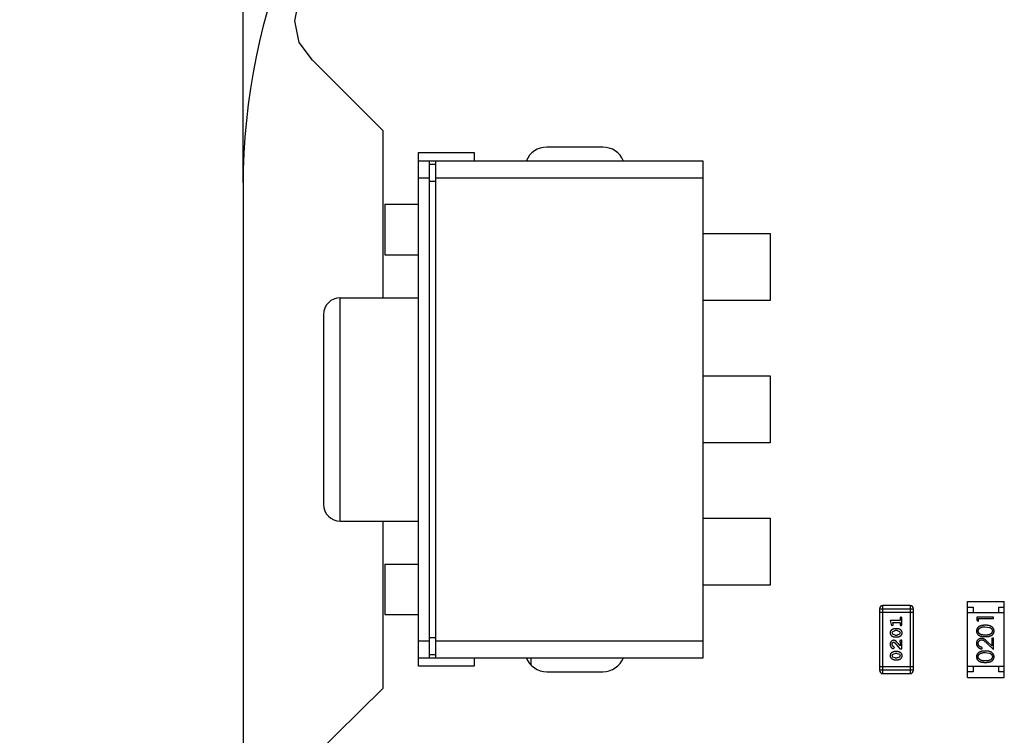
# Model space of a CAD drawing. Header units: inches. Extents: x -16 to 86, y -28 to 28.
# Tile 30 of 39: x 52.31 to 61.12, y 9 to 15.41. Entities that reach past the tile are written whole.
import ezdxf

# ---------------------------------------------------------------- set-up
doc = ezdxf.new("R2010")
doc.units = ezdxf.units.IN
doc.header["$LTSCALE"] = 1.21
doc.header["$MEASUREMENT"] = 0
doc.header["$PDMODE"] = 3
doc.header["$PDSIZE"] = 0.3125
doc.layers.get('0').update_dxf_attribs({"linetype": 'CONTINUOUS'})
doc.layers.get('Defpoints').update_dxf_attribs({"linetype": 'CONTINUOUS'})
doc.layers.add('Dim', color=3, linetype='CONTINUOUS', lineweight=25)
doc.styles.get("Standard").update_dxf_attribs({"font": 'txt', "width": 0.8})
doc.dimstyles.get("Standard").update_dxf_attribs({"dimtxt": 0.15625, "dimasz": 0.1875, "dimexe": 0.125, "dimexo": 0.0625, "dimgap": 0.09, "dimtad": 0, "dimtih": 1, "dimtoh": 1, "dimzin": 4, "dimdsep": 46, "dimtxsty": 'STANDARD', "dimblk": '_FILLED', "dimblk1": '_FILLED', "dimblk2": '_FILLED', "dimcen": 0.09, "dimazin": 1, "dimtp": 0.01, "dimtm": 0.01, "dimtfac": 1, "dimtofl": 0, "dimtmove": 0, "dimatfit": 3, "dimldrblk": '_FILLED', "dimfxl": 1, "dimtolj": 1, "dimtzin": 4, "dimarcsym": 0})

# ---------------------------------------------------------------- blocks, each defined once
blk = doc.blocks.new('_FILLED')
at = {"color": 0, "linetype": 'ByBlock'}
blk.add_solid([(0, 0), (-1, 0.1667), (-1, -0.1667)], dxfattribs=at)
blk = doc.blocks.new('*D56')
at = {"layer": 'Defpoints', "color": 0}
for p in [(54.3083, 22.1684), (58.0833, 16.9467), (54.3083, 13.9155)]:
    blk.add_point(p, dxfattribs=at)
at = {"layer": 'Dim', "color": 0, "lineweight": -2}
for p, q in [((54.3083, 13.9467), (54.3083, 22.2309)), ((58.0833, 16.978), (58.0833, 22.2309)), ((53.3083, 22.1684), (52.3083, 22.1684)), ((59.0833, 22.1684), (60.0833, 22.1684))]:
    blk.add_line(p, q, dxfattribs=at)
blk.add_blockref('_FILLED', (54.3083, 22.1684), dxfattribs=at)
at = {"layer": 'Dim', "color": 0, "lineweight": -2, "rotation": 180}
blk.add_blockref('_FILLED', (58.0833, 22.1684), dxfattribs=at)
at = {"layer": 'Dim', "color": 0, "insert": (56.1958, 22.1684), "char_height": 1, "attachment_point": 5}
blk.add_mtext('\\A1;3.77', dxfattribs=at)

msp = doc.modelspace()

# ---------------------------------------------------------------- linework, layer by layer
at = {"color": 7, "linetype": 'Continuous'}
for p, q in [((54.773, 15.3997), (54.8026, 15.5488)), ((54.8118, 15.2046), (54.773, 15.3997)), ((54.9292, 15.0462), (54.8118, 15.2046)), ((55.558, 14.4174), (54.9292, 15.0462)), ((55.558, 14.4174), (55.558, 12.9175)), ((54.308, 13.9174), (54.308, -19.0826)), ((55.5779, 13.7551), (55.5779, 13.3033)), ((55.558, 10.9175), (55.558, 9.4174)), ((54.6975, 8.5708), (55.558, 9.4174))]:
    msp.add_line(p, q, dxfattribs=at)
at = {"color": 6, "linetype": 'Continuous'}
for p, q in [((55.8779, 9.6175), (55.8779, 14.2175)), ((55.8779, 14.2175), (56.3779, 14.2175)), ((56.3779, 14.2175), (56.3779, 14.1425)), ((57.528, 14.2674), (57.028, 14.2674)), ((58.4279, 14.1425), (55.8779, 14.1425)), ((55.9779, 9.6925), (55.9779, 14.1425)), ((56.032, 14.1125), (55.9779, 14.1125)), ((56.032, 14.1425), (56.032, 9.6925)), ((58.4279, 9.6925), (58.4279, 14.1425)), ((55.8779, 13.9925), (55.9779, 13.9925)), ((55.9779, 13.9625), (56.032, 13.9625)), ((56.032, 13.9925), (58.4279, 13.9925)), ((55.5779, 13.7551), (55.8779, 13.7551)), ((58.4279, 13.4925), (59.0279, 13.4925)), ((59.0279, 13.4925), (59.0279, 12.8925)), ((55.5779, 13.3033), (55.8779, 13.3033)), ((55.1779, 10.9175), (55.1779, 12.9175)), ((55.1779, 12.9175), (55.8779, 12.9175)), ((59.0279, 12.8925), (58.4279, 12.8925)), ((55.0279, 12.7675), (55.0279, 11.0675)), ((58.4279, 12.2175), (59.0279, 12.2175)), ((59.0279, 12.2175), (59.0279, 11.6175)), ((59.0279, 11.6175), (58.4279, 11.6175)), ((58.4279, 10.9425), (59.0279, 10.9425)), ((59.0279, 10.9425), (59.0279, 10.3425)), ((55.1779, 10.9175), (55.8779, 10.9175)), ((55.5779, 10.5317), (55.5779, 10.0799)), ((55.5779, 10.5317), (55.8779, 10.5317)), ((59.0279, 10.3425), (58.4279, 10.3425)), ((60.036, 9.551), (60.036, 10.1606)), ((60.2798, 10.1606), (60.036, 10.1606)), ((60.2798, 10.1606), (60.2798, 9.551)), ((60.7931, 9.5157), (60.7931, 10.1957)), ((60.7931, 10.1957), (61.1231, 10.1957)), ((60.7931, 10.1457), (60.8431, 10.1457)), ((60.8431, 10.1457), (60.8431, 10.0957)), ((61.0731, 10.0957), (61.0731, 10.1457)), ((61.0731, 10.1457), (61.1231, 10.1457)), ((61.1231, 9.5157), (61.1231, 10.1957)), ((55.5779, 10.0799), (55.8779, 10.0799)), ((60.0055, 10.1302), (60.0055, 9.5815)), ((60.0055, 10.1302), (60.3103, 10.1302)), ((60.3103, 10.0997), (60.0055, 10.0997)), ((60.3103, 9.5815), (60.3103, 10.1302)), ((61.1231, 10.0957), (60.7931, 10.0957)), ((60.8778, 10.0575), (60.8778, 10.0298)), ((61.0278, 10.0575), (60.8778, 10.0575)), ((61.0278, 10.0441), (61.0278, 10.0575)), ((60.1012, 10.0273), (60.1111, 9.9907)), ((60.1893, 10.0273), (60.1012, 10.0273)), ((60.1203, 9.9817), (60.1296, 9.9896)), ((60.1285, 9.995), (60.1244, 10.01)), ((60.1244, 10.01), (60.1893, 10.01)), ((60.1296, 9.9896), (60.1285, 9.995)), ((60.1893, 10.0446), (60.1893, 10.0273)), ((60.1893, 10.01), (60.1893, 9.9927)), ((60.2067, 9.9927), (60.2067, 10.0446)), ((60.8778, 10.0298), (60.8932, 10.021)), ((60.8932, 10.021), (60.8932, 10.0441)), ((60.8932, 10.0441), (61.0278, 10.0441)), ((60.9528, 9.971), (60.9905, 9.9653)), ((60.1186, 9.9164), (60.1238, 9.9285)), ((60.1244, 9.904), (60.1186, 9.9164)), ((60.1238, 9.9285), (60.1461, 9.9361)), ((60.1461, 9.8967), (60.1244, 9.904)), ((60.1636, 9.9534), (60.1459, 9.9534)), ((60.1459, 9.8794), (60.1636, 9.8794)), ((60.1633, 9.9361), (60.1461, 9.9361)), ((60.1461, 9.8967), (60.1633, 9.8967)), ((60.1633, 9.9361), (60.1851, 9.9288)), ((60.1856, 9.9044), (60.1633, 9.8967)), ((60.1851, 9.9288), (60.1909, 9.9165)), ((60.1909, 9.9165), (60.1856, 9.9044)), ((55.9779, 9.8425), (55.8779, 9.8425)), ((56.032, 9.8725), (55.9779, 9.8725)), ((58.4279, 9.8425), (56.032, 9.8425)), ((60.1239, 9.7979), (60.1186, 9.8127)), ((60.1324, 9.7929), (60.1239, 9.7979)), ((60.1306, 9.7756), (60.139, 9.7844)), ((60.139, 9.7844), (60.1324, 9.7929)), ((60.1331, 9.8322), (60.1428, 9.8275)), ((60.1428, 9.8275), (60.1878, 9.7725)), ((60.1893, 9.7992), (60.1623, 9.8328)), ((60.1862, 9.8409), (60.1893, 9.8354)), ((60.1893, 9.8354), (60.1893, 9.7992)), ((60.2067, 9.8495), (60.1988, 9.8495)), ((60.2067, 9.7725), (60.2067, 9.8495)), ((60.924, 9.7729), (60.924, 9.7864)), ((60.9657, 9.8253), (61.0278, 9.7671)), ((61.0124, 9.7993), (60.9724, 9.8368)), ((61.0124, 9.8691), (61.0124, 9.7993)), ((61.0278, 9.8691), (61.0124, 9.8691)), ((61.0278, 9.7671), (61.0278, 9.8691)), ((55.9779, 9.7225), (56.032, 9.7225)), ((60.1186, 9.7118), (60.1238, 9.724)), ((60.1244, 9.6995), (60.1186, 9.7118)), ((60.1238, 9.724), (60.1461, 9.7316)), ((60.1461, 9.6922), (60.1244, 9.6995)), ((60.1636, 9.7489), (60.1459, 9.7489)), ((60.1633, 9.7316), (60.1461, 9.7316)), ((60.1633, 9.7316), (60.1851, 9.7243)), ((60.1856, 9.6999), (60.1633, 9.6922)), ((60.1851, 9.7243), (60.1909, 9.712)), ((60.1909, 9.712), (60.1856, 9.6999)), ((60.1878, 9.7725), (60.2067, 9.7725)), ((60.9528, 9.7402), (60.9905, 9.7345)), ((55.8779, 9.6925), (58.4279, 9.6925)), ((56.3779, 9.6175), (55.8779, 9.6175)), ((56.3779, 9.6925), (56.3779, 9.6175)), ((56.888, 9.625), (56.888, 9.6925)), ((60.3103, 9.612), (60.0055, 9.612)), ((60.1459, 9.6749), (60.1636, 9.6749)), ((60.1461, 9.6922), (60.1633, 9.6922)), ((61.1231, 9.6157), (60.7931, 9.6157)), ((60.8431, 9.6157), (60.8431, 9.5657)), ((61.0731, 9.5657), (61.0731, 9.6157)), ((57.028, 9.5674), (57.528, 9.5674)), ((60.3103, 9.5815), (60.0055, 9.5815)), ((60.036, 9.551), (60.2798, 9.551)), ((60.8431, 9.5657), (60.7931, 9.5657)), ((61.1231, 9.5657), (61.0731, 9.5657)), ((60.7931, 9.5157), (61.1231, 9.5157))]:
    msp.add_line(p, q, dxfattribs=at)
at = {"color": 7, "linetype": 'Continuous'}
msp.add_arc((60.058, 13.9174), 5.75, 90, 180, dxfattribs=at)
at = {"color": 6, "linetype": 'Continuous'}
for centre, radius, start, end in [((57.028, 14.0674), 0.2, 90, 157.93776), ((57.528, 14.0674), 0.2, 22.09786, 90), ((55.1779, 12.7675), 0.15, 90, 180), ((55.1779, 11.0675), 0.15, 180, 270), ((60.036, 10.1302), 0.0305, 90, 180), ((60.2798, 10.1302), 0.0305, 0, 90), ((57.028, 9.7674), 0.2, 202.05449, 270), ((57.528, 9.7674), 0.2, 270, 337.98105), ((60.036, 9.5815), 0.0305, 180, 270), ((60.2798, 9.5815), 0.0305, 270, 0)]:
    msp.add_arc(centre, radius, start, end, dxfattribs=at)
for points, knots in [([(60.198, 10.0556), (60.1974, 10.0556), (60.1962, 10.0555), (60.1945, 10.055), (60.193, 10.0542), (60.1917, 10.053), (60.1906, 10.0515), (60.1899, 10.0495), (60.1894, 10.0472), (60.1894, 10.0455), (60.1893, 10.0446)], [0, 0, 0, 0, 0.11517, 0.223509, 0.328254, 0.438012, 0.553651, 0.682263, 0.830856, 1, 1, 1, 1]), ([(60.2067, 10.0446), (60.2066, 10.0455), (60.2066, 10.0472), (60.2061, 10.0495), (60.2054, 10.0515), (60.2043, 10.053), (60.203, 10.0542), (60.2015, 10.055), (60.1998, 10.0555), (60.1986, 10.0556), (60.198, 10.0556)], [0, 0, 0, 0, 0.169012, 0.317488, 0.445429, 0.560977, 0.67065, 0.776666, 0.88492, 1, 1, 1, 1]), ([(60.1111, 9.9907), (60.1114, 9.9899), (60.1119, 9.9883), (60.1127, 9.9862), (60.1136, 9.9846), (60.1146, 9.9834), (60.1158, 9.9826), (60.1172, 9.9821), (60.1187, 9.9817), (60.1197, 9.9817), (60.1203, 9.9817)], [0, 0, 0, 0, 0.187321, 0.344927, 0.475328, 0.579604, 0.674244, 0.773631, 0.882025, 1, 1, 1, 1]), ([(60.1893, 9.9927), (60.1894, 9.9918), (60.1894, 9.9901), (60.1899, 9.9878), (60.1906, 9.9858), (60.1917, 9.9843), (60.193, 9.9831), (60.1945, 9.9823), (60.1962, 9.9818), (60.1974, 9.9817), (60.198, 9.9817)], [0, 0, 0, 0, 0.169102, 0.317658, 0.446239, 0.563118, 0.671828, 0.776546, 0.884858, 1, 1, 1, 1]), ([(60.198, 9.9817), (60.1986, 9.9817), (60.1998, 9.9818), (60.2015, 9.9823), (60.203, 9.9831), (60.2043, 9.9843), (60.2054, 9.9858), (60.2061, 9.9878), (60.2066, 9.9901), (60.2066, 9.9918), (60.2067, 9.9927)], [0, 0, 0, 0, 0.115051, 0.223278, 0.329269, 0.437893, 0.554681, 0.682591, 0.83103, 1, 1, 1, 1]), ([(60.9529, 9.9844), (60.9506, 9.9844), (60.9461, 9.9844), (60.9395, 9.9841), (60.9333, 9.9835), (60.9275, 9.9828), (60.922, 9.9818), (60.9169, 9.9807), (60.9121, 9.9793), (60.9077, 9.9777), (60.9036, 9.9758), (60.8998, 9.9739), (60.8962, 9.9718), (60.8929, 9.9696), (60.8899, 9.9672), (60.8871, 9.9646), (60.8846, 9.9619), (60.8823, 9.959), (60.8803, 9.956), (60.8786, 9.9529), (60.8772, 9.9498), (60.876, 9.9465), (60.8751, 9.9432), (60.8744, 9.9397), (60.874, 9.9362), (60.874, 9.9339), (60.874, 9.9327)], [0, 0, 0, 0, 0.065278, 0.127205, 0.186168, 0.241675, 0.294115, 0.343609, 0.390387, 0.434463, 0.476646, 0.517002, 0.555936, 0.593716, 0.630057, 0.665601, 0.700745, 0.734917, 0.768681, 0.802087, 0.834849, 0.867433, 0.900138, 0.932806, 0.966212, 1, 1, 1, 1]), ([(60.8893, 9.9331), (60.8894, 9.9348), (60.8896, 9.938), (60.8908, 9.9429), (60.893, 9.9476), (60.8953, 9.9513), (60.8976, 9.9542), (60.8996, 9.9562), (60.9018, 9.9582), (60.9043, 9.96), (60.907, 9.9617), (60.91, 9.9632), (60.9132, 9.9647), (60.9166, 9.966), (60.9203, 9.9671), (60.9242, 9.9682), (60.9283, 9.969), (60.9327, 9.9698), (60.9374, 9.9703), (60.9423, 9.9707), (60.9475, 9.9709), (60.951, 9.971), (60.9528, 9.971)], [0, 0, 0, 0, 0.059689, 0.119507, 0.181075, 0.246162, 0.279894, 0.314468, 0.350403, 0.387474, 0.426147, 0.466624, 0.508745, 0.553328, 0.600058, 0.649177, 0.700552, 0.754894, 0.811825, 0.871514, 0.934319, 1, 1, 1, 1]), ([(61.0316, 9.9327), (61.0316, 9.9339), (61.0316, 9.9362), (61.0311, 9.9398), (61.0305, 9.9432), (61.0296, 9.9465), (61.0283, 9.9498), (61.0269, 9.953), (61.0251, 9.9561), (61.0232, 9.9591), (61.0209, 9.962), (61.0184, 9.9647), (61.0156, 9.9673), (61.0126, 9.9697), (61.0093, 9.972), (61.0057, 9.974), (61.0019, 9.976), (60.9978, 9.9777), (60.9934, 9.9794), (60.9887, 9.9807), (60.9836, 9.9819), (60.9782, 9.9828), (60.9723, 9.9835), (60.9662, 9.9841), (60.9596, 9.9844), (60.9552, 9.9844), (60.9529, 9.9844)], [0, 0, 0, 0, 0.033824, 0.067298, 0.10028, 0.133019, 0.165736, 0.198792, 0.232372, 0.266409, 0.301016, 0.336196, 0.371972, 0.408574, 0.446394, 0.485225, 0.525372, 0.567224, 0.611081, 0.65775, 0.70702, 0.759235, 0.814484, 0.873227, 0.934937, 1, 1, 1, 1]), ([(60.9905, 9.9653), (60.9916, 9.9649), (60.9936, 9.9642), (60.9965, 9.9628), (60.9993, 9.9614), (61.0018, 9.9598), (61.0041, 9.958), (61.0062, 9.9562), (61.0081, 9.9542), (61.0104, 9.9513), (61.0127, 9.9477), (61.0147, 9.9429), (61.0161, 9.9381), (61.0162, 9.9348), (61.0163, 9.9331)], [0, 0, 0, 0, 0.075949, 0.148549, 0.218996, 0.286119, 0.351826, 0.416074, 0.478265, 0.540325, 0.660405, 0.774606, 0.887187, 1, 1, 1, 1]), ([(60.1459, 9.9534), (60.1448, 9.9534), (60.1426, 9.9533), (60.1395, 9.953), (60.1363, 9.9525), (60.1332, 9.9518), (60.1302, 9.9509), (60.1272, 9.9498), (60.1242, 9.9485), (60.1213, 9.947), (60.1186, 9.9454), (60.116, 9.9438), (60.1137, 9.9421), (60.1116, 9.9404), (60.1097, 9.9387), (60.1081, 9.937), (60.1067, 9.9353), (60.1051, 9.9329), (60.1035, 9.9297), (60.1022, 9.9256), (60.1014, 9.921), (60.1013, 9.9179), (60.1012, 9.9162)], [0, 0, 0, 0, 0.049855, 0.099516, 0.148482, 0.19758, 0.246804, 0.296268, 0.346517, 0.397047, 0.446826, 0.49336, 0.537801, 0.579207, 0.617974, 0.654833, 0.689171, 0.722088, 0.786392, 0.853518, 0.924186, 1, 1, 1, 1]), ([(60.1012, 9.9162), (60.1013, 9.9148), (60.1014, 9.912), (60.1021, 9.9079), (60.1032, 9.9041), (60.1048, 9.9005), (60.1068, 9.8972), (60.1094, 9.8941), (60.1123, 9.8913), (60.1157, 9.8889), (60.1193, 9.8867), (60.123, 9.8848), (60.1267, 9.8831), (60.1305, 9.8818), (60.1342, 9.8807), (60.1381, 9.88), (60.142, 9.8795), (60.1446, 9.8795), (60.1459, 9.8794)], [0, 0, 0, 0, 0.06692, 0.130834, 0.19258, 0.252759, 0.312631, 0.373411, 0.436359, 0.501894, 0.568244, 0.632472, 0.69556, 0.757163, 0.818592, 0.878885, 0.939235, 1, 1, 1, 1]), ([(60.2082, 9.9165), (60.2082, 9.9179), (60.2081, 9.9207), (60.2074, 9.9248), (60.2063, 9.9287), (60.2047, 9.9322), (60.2027, 9.9356), (60.2001, 9.9386), (60.1972, 9.9414), (60.1938, 9.9439), (60.1902, 9.9461), (60.1865, 9.948), (60.1828, 9.9497), (60.1791, 9.951), (60.1753, 9.9521), (60.1714, 9.9528), (60.1675, 9.9533), (60.1649, 9.9533), (60.1636, 9.9534)], [0, 0, 0, 0, 0.067217, 0.131051, 0.19272, 0.252824, 0.312745, 0.373449, 0.436041, 0.501494, 0.567761, 0.632087, 0.695096, 0.757109, 0.817993, 0.878657, 0.939311, 1, 1, 1, 1]), ([(60.1636, 9.8794), (60.1647, 9.8795), (60.1668, 9.8795), (60.17, 9.8798), (60.1731, 9.8803), (60.1762, 9.881), (60.1793, 9.8818), (60.1822, 9.883), (60.1852, 9.8842), (60.1881, 9.8857), (60.1908, 9.8873), (60.1934, 9.8889), (60.1957, 9.8906), (60.1978, 9.8922), (60.1996, 9.8939), (60.2013, 9.8956), (60.2027, 9.8973), (60.2043, 9.8997), (60.2059, 9.9029), (60.2073, 9.9071), (60.2081, 9.9116), (60.2082, 9.9148), (60.2082, 9.9165)], [0, 0, 0, 0, 0.049886, 0.09882, 0.148132, 0.19689, 0.246038, 0.295176, 0.345305, 0.395692, 0.445312, 0.491875, 0.535813, 0.577009, 0.616081, 0.652689, 0.687585, 0.720206, 0.785062, 0.85223, 0.923759, 1, 1, 1, 1]), ([(60.874, 9.9327), (60.874, 9.9315), (60.874, 9.9292), (60.8744, 9.9257), (60.8751, 9.9223), (60.876, 9.919), (60.8772, 9.9158), (60.8786, 9.9127), (60.8804, 9.9097), (60.8823, 9.9067), (60.8845, 9.9039), (60.887, 9.9012), (60.8897, 9.8988), (60.8927, 9.8965), (60.8959, 9.8943), (60.8993, 9.8923), (60.903, 9.8905), (60.907, 9.8888), (60.9113, 9.8873), (60.916, 9.886), (60.9211, 9.8849), (60.9266, 9.8841), (60.9326, 9.8834), (60.939, 9.8829), (60.9458, 9.8826), (60.9505, 9.8825), (60.9529, 9.8825)], [0, 0, 0, 0, 0.033742, 0.066533, 0.099153, 0.13154, 0.164087, 0.196563, 0.229707, 0.263315, 0.297504, 0.331686, 0.366482, 0.4021, 0.438958, 0.476748, 0.515985, 0.556589, 0.599519, 0.645765, 0.695487, 0.748721, 0.805687, 0.866754, 0.931405, 1, 1, 1, 1]), ([(60.9528, 9.896), (60.9508, 9.896), (60.9469, 9.896), (60.9412, 9.8963), (60.9359, 9.8966), (60.931, 9.8971), (60.9265, 9.8977), (60.9224, 9.8985), (60.9186, 9.8995), (60.9152, 9.9005), (60.9121, 9.9018), (60.9092, 9.9031), (60.9065, 9.9046), (60.904, 9.9063), (60.9016, 9.908), (60.8995, 9.9099), (60.8976, 9.9119), (60.8953, 9.9148), (60.893, 9.9185), (60.8908, 9.9232), (60.8896, 9.9281), (60.8894, 9.9315), (60.8893, 9.9331)], [0, 0, 0, 0, 0.073302, 0.142286, 0.206253, 0.266017, 0.321612, 0.372532, 0.419497, 0.462398, 0.502825, 0.541489, 0.579034, 0.615143, 0.650298, 0.684912, 0.718701, 0.752189, 0.817245, 0.879117, 0.939613, 1, 1, 1, 1]), ([(61.0163, 9.9331), (61.0162, 9.9315), (61.016, 9.9282), (61.0147, 9.9233), (61.0126, 9.9186), (61.0103, 9.9148), (61.008, 9.9119), (61.006, 9.9099), (61.0039, 9.908), (61.0016, 9.9062), (60.9991, 9.9046), (60.9964, 9.9031), (60.9935, 9.9018), (60.9903, 9.9005), (60.9869, 9.8994), (60.9832, 9.8985), (60.979, 9.8977), (60.9745, 9.8971), (60.9696, 9.8966), (60.9643, 9.8963), (60.9587, 9.896), (60.9548, 9.896), (60.9528, 9.896)], [0, 0, 0, 0, 0.060034, 0.120278, 0.182348, 0.247919, 0.281641, 0.315701, 0.350322, 0.385703, 0.421819, 0.459196, 0.497866, 0.538301, 0.58121, 0.628183, 0.679403, 0.734699, 0.794074, 0.858416, 0.927049, 1, 1, 1, 1]), ([(60.9529, 9.8825), (60.9552, 9.8825), (60.9599, 9.8826), (60.9667, 9.8829), (60.973, 9.8834), (60.979, 9.8841), (60.9845, 9.885), (60.9896, 9.886), (60.9944, 9.8874), (60.9987, 9.8889), (61.0027, 9.8906), (61.0064, 9.8924), (61.0099, 9.8944), (61.0131, 9.8966), (61.0161, 9.8989), (61.0188, 9.9014), (61.0212, 9.9041), (61.0234, 9.9068), (61.0253, 9.9098), (61.027, 9.9128), (61.0285, 9.9159), (61.0296, 9.9191), (61.0305, 9.9223), (61.0312, 9.9257), (61.0316, 9.9292), (61.0316, 9.9315), (61.0316, 9.9327)], [0, 0, 0, 0, 0.068113, 0.132564, 0.193427, 0.250218, 0.303569, 0.353576, 0.400235, 0.443586, 0.484619, 0.524292, 0.56238, 0.599049, 0.63494, 0.669782, 0.704009, 0.737842, 0.771098, 0.803896, 0.836415, 0.868639, 0.900715, 0.933378, 0.966213, 1, 1, 1, 1]), ([(60.134, 9.8495), (60.1329, 9.8495), (60.1307, 9.8494), (60.1275, 9.849), (60.1244, 9.8481), (60.1214, 9.847), (60.1185, 9.8456), (60.1158, 9.8438), (60.1132, 9.8417), (60.1108, 9.8393), (60.1086, 9.8366), (60.1066, 9.8338), (60.1049, 9.8307), (60.1036, 9.8275), (60.1025, 9.8241), (60.1018, 9.8205), (60.1013, 9.8168), (60.1013, 9.8142), (60.1012, 9.8129)], [0, 0, 0, 0, 0.060981, 0.120256, 0.178148, 0.236115, 0.293993, 0.352864, 0.413358, 0.476056, 0.539296, 0.602396, 0.665116, 0.728325, 0.792919, 0.859317, 0.928302, 1, 1, 1, 1]), ([(60.1012, 9.8129), (60.1013, 9.8112), (60.1014, 9.8078), (60.1023, 9.8029), (60.1037, 9.7981), (60.1057, 9.7936), (60.1081, 9.7895), (60.111, 9.7858), (60.1142, 9.7827), (60.1178, 9.7802), (60.1214, 9.7782), (60.1247, 9.7768), (60.1277, 9.7758), (60.1297, 9.7757), (60.1306, 9.7756)], [0, 0, 0, 0, 0.098286, 0.193983, 0.289056, 0.384352, 0.477435, 0.566197, 0.652355, 0.737986, 0.818188, 0.887401, 0.94802, 1, 1, 1, 1]), ([(60.1186, 9.8127), (60.1186, 9.8142), (60.1187, 9.8168), (60.1195, 9.8207), (60.1209, 9.824), (60.1228, 9.8269), (60.1251, 9.8292), (60.1276, 9.831), (60.1303, 9.832), (60.1321, 9.8322), (60.1331, 9.8322)], [0, 0, 0, 0, 0.156344, 0.299348, 0.4327, 0.561, 0.682299, 0.791883, 0.89611, 1, 1, 1, 1]), ([(60.1623, 9.8328), (60.1615, 9.8337), (60.16, 9.8354), (60.1578, 9.8377), (60.1557, 9.8398), (60.1537, 9.8417), (60.1519, 9.8433), (60.1501, 9.8447), (60.1485, 9.8458), (60.1464, 9.8469), (60.1438, 9.848), (60.1407, 9.8489), (60.1374, 9.8495), (60.1351, 9.8495), (60.134, 9.8495)], [0, 0, 0, 0, 0.103002, 0.197728, 0.285279, 0.365235, 0.437224, 0.502446, 0.560545, 0.611446, 0.707576, 0.80349, 0.900532, 1, 1, 1, 1]), ([(60.1988, 9.8495), (60.1977, 9.8495), (60.1957, 9.8495), (60.193, 9.849), (60.1908, 9.8484), (60.189, 9.8473), (60.1878, 9.846), (60.1869, 9.8445), (60.1863, 9.8427), (60.1862, 9.8415), (60.1862, 9.8409)], [0, 0, 0, 0, 0.1844, 0.34094, 0.473574, 0.586824, 0.690029, 0.789175, 0.890445, 1, 1, 1, 1]), ([(60.9185, 9.8671), (60.9171, 9.8671), (60.9141, 9.867), (60.9098, 9.8664), (60.9057, 9.8654), (60.9017, 9.8641), (60.8978, 9.8623), (60.8941, 9.8601), (60.8905, 9.8576), (60.8872, 9.8546), (60.8841, 9.8514), (60.8814, 9.8479), (60.8791, 9.8441), (60.8772, 9.8402), (60.8757, 9.8359), (60.8747, 9.8314), (60.8741, 9.8267), (60.874, 9.8235), (60.874, 9.8218)], [0, 0, 0, 0, 0.06271, 0.123347, 0.183401, 0.242828, 0.302097, 0.36242, 0.423725, 0.487032, 0.550491, 0.612709, 0.674265, 0.73617, 0.799211, 0.863483, 0.930525, 1, 1, 1, 1]), ([(60.874, 9.8218), (60.874, 9.8201), (60.8741, 9.8169), (60.8747, 9.812), (60.8759, 9.8074), (60.8774, 9.803), (60.8794, 9.7988), (60.8818, 9.7947), (60.8847, 9.7909), (60.888, 9.7874), (60.8916, 9.7841), (60.8955, 9.7812), (60.8996, 9.7788), (60.904, 9.7768), (60.9087, 9.7751), (60.9135, 9.774), (60.9187, 9.7732), (60.9222, 9.773), (60.924, 9.7729)], [0, 0, 0, 0, 0.06445, 0.126725, 0.187421, 0.247417, 0.306749, 0.366595, 0.427749, 0.490235, 0.553031, 0.614805, 0.676505, 0.738096, 0.801021, 0.864897, 0.931209, 1, 1, 1, 1]), ([(60.8893, 9.8211), (60.8894, 9.8223), (60.8894, 9.8245), (60.8899, 9.8277), (60.8905, 9.8308), (60.8915, 9.8338), (60.8928, 9.8366), (60.8944, 9.8393), (60.8962, 9.8419), (60.8983, 9.8443), (60.9006, 9.8465), (60.903, 9.8484), (60.9055, 9.85), (60.9081, 9.8514), (60.9109, 9.8524), (60.9138, 9.8531), (60.9167, 9.8536), (60.9187, 9.8536), (60.9197, 9.8537)], [0, 0, 0, 0, 0.068027, 0.133505, 0.19695, 0.26027, 0.322741, 0.384982, 0.448465, 0.513424, 0.578224, 0.640011, 0.700094, 0.760067, 0.819012, 0.877878, 0.938035, 1, 1, 1, 1]), ([(60.924, 9.7864), (60.9226, 9.7865), (60.92, 9.7867), (60.9162, 9.7875), (60.9127, 9.7884), (60.9094, 9.7897), (60.9063, 9.7912), (60.9034, 9.7929), (60.9008, 9.7949), (60.8984, 9.7972), (60.8963, 9.7996), (60.8944, 9.8023), (60.8928, 9.805), (60.8916, 9.808), (60.8906, 9.811), (60.8899, 9.8143), (60.8894, 9.8177), (60.8894, 9.82), (60.8893, 9.8211)], [0, 0, 0, 0, 0.073648, 0.143686, 0.210962, 0.275557, 0.338064, 0.399311, 0.4594, 0.51934, 0.579024, 0.637809, 0.695959, 0.754122, 0.813113, 0.873453, 0.935561, 1, 1, 1, 1]), ([(60.9724, 9.8368), (60.9708, 9.8382), (60.9679, 9.841), (60.9635, 9.8449), (60.9594, 9.8485), (60.9555, 9.8517), (60.9519, 9.8546), (60.9485, 9.857), (60.9453, 9.8591), (60.9415, 9.8615), (60.9368, 9.8638), (60.9309, 9.8657), (60.9248, 9.8669), (60.9206, 9.8671), (60.9185, 9.8671)], [0, 0, 0, 0, 0.09953, 0.192079, 0.277712, 0.357454, 0.429648, 0.495771, 0.555538, 0.608657, 0.707578, 0.804328, 0.901298, 1, 1, 1, 1]), ([(60.9197, 9.8537), (60.9214, 9.8536), (60.9246, 9.8535), (60.9294, 9.8524), (60.9341, 9.8507), (60.9379, 9.8488), (60.941, 9.8467), (60.9437, 9.8448), (60.9466, 9.8425), (60.9499, 9.8398), (60.9534, 9.8367), (60.9573, 9.8333), (60.9614, 9.8294), (60.9642, 9.8267), (60.9657, 9.8253)], [0, 0, 0, 0, 0.088014, 0.174976, 0.2638, 0.355443, 0.406413, 0.465519, 0.533076, 0.609353, 0.693899, 0.787171, 0.889197, 1, 1, 1, 1]), ([(60.1459, 9.7489), (60.1448, 9.7488), (60.1426, 9.7488), (60.1395, 9.7485), (60.1363, 9.748), (60.1332, 9.7473), (60.1302, 9.7464), (60.1272, 9.7453), (60.1242, 9.744), (60.1213, 9.7425), (60.1186, 9.7409), (60.116, 9.7392), (60.1137, 9.7376), (60.1116, 9.7359), (60.1097, 9.7342), (60.1081, 9.7325), (60.1067, 9.7308), (60.1051, 9.7284), (60.1035, 9.7252), (60.1022, 9.7211), (60.1014, 9.7165), (60.1013, 9.7134), (60.1012, 9.7117)], [0, 0, 0, 0, 0.049855, 0.099516, 0.148482, 0.19758, 0.246804, 0.296268, 0.346517, 0.397047, 0.446826, 0.49336, 0.537801, 0.579207, 0.617974, 0.654833, 0.689171, 0.722088, 0.786392, 0.853518, 0.924186, 1, 1, 1, 1]), ([(60.1012, 9.7117), (60.1013, 9.7103), (60.1014, 9.7075), (60.1021, 9.7034), (60.1032, 9.6996), (60.1048, 9.696), (60.1068, 9.6927), (60.1094, 9.6896), (60.1123, 9.6868), (60.1157, 9.6844), (60.1193, 9.6822), (60.123, 9.6803), (60.1267, 9.6786), (60.1305, 9.6773), (60.1342, 9.6762), (60.1381, 9.6755), (60.142, 9.675), (60.1446, 9.6749), (60.1459, 9.6749)], [0, 0, 0, 0, 0.06692, 0.130834, 0.19258, 0.252759, 0.312631, 0.373411, 0.436359, 0.501894, 0.568244, 0.632472, 0.69556, 0.757163, 0.818592, 0.878885, 0.939235, 1, 1, 1, 1]), ([(60.2082, 9.712), (60.2082, 9.7134), (60.2081, 9.7162), (60.2074, 9.7203), (60.2063, 9.7242), (60.2047, 9.7277), (60.2027, 9.7311), (60.2001, 9.7341), (60.1972, 9.7369), (60.1938, 9.7394), (60.1902, 9.7415), (60.1865, 9.7435), (60.1828, 9.7452), (60.1791, 9.7465), (60.1753, 9.7475), (60.1714, 9.7483), (60.1675, 9.7488), (60.1649, 9.7488), (60.1636, 9.7489)], [0, 0, 0, 0, 0.067217, 0.131051, 0.19272, 0.252824, 0.312745, 0.373449, 0.436041, 0.501494, 0.567761, 0.632087, 0.695096, 0.757109, 0.817993, 0.878657, 0.939311, 1, 1, 1, 1]), ([(60.1636, 9.6749), (60.1647, 9.6749), (60.1668, 9.675), (60.17, 9.6753), (60.1731, 9.6758), (60.1762, 9.6765), (60.1793, 9.6773), (60.1822, 9.6785), (60.1852, 9.6797), (60.1881, 9.6812), (60.1908, 9.6828), (60.1934, 9.6844), (60.1957, 9.6861), (60.1978, 9.6877), (60.1996, 9.6894), (60.2013, 9.6911), (60.2027, 9.6928), (60.2043, 9.6952), (60.2059, 9.6984), (60.2073, 9.7026), (60.2081, 9.7071), (60.2082, 9.7103), (60.2082, 9.712)], [0, 0, 0, 0, 0.049886, 0.09882, 0.148132, 0.19689, 0.246038, 0.295176, 0.345305, 0.395692, 0.445312, 0.491875, 0.535813, 0.577009, 0.616081, 0.652689, 0.687585, 0.720206, 0.785062, 0.85223, 0.923759, 1, 1, 1, 1]), ([(60.9529, 9.7537), (60.9506, 9.7536), (60.9461, 9.7536), (60.9395, 9.7533), (60.9333, 9.7528), (60.9275, 9.752), (60.922, 9.7511), (60.9169, 9.7499), (60.9121, 9.7485), (60.9077, 9.7469), (60.9036, 9.7451), (60.8998, 9.7432), (60.8962, 9.741), (60.8929, 9.7388), (60.8899, 9.7364), (60.8871, 9.7338), (60.8846, 9.7311), (60.8823, 9.7282), (60.8803, 9.7253), (60.8786, 9.7222), (60.8772, 9.719), (60.876, 9.7157), (60.8751, 9.7124), (60.8744, 9.709), (60.874, 9.7055), (60.874, 9.7031), (60.874, 9.7019)], [0, 0, 0, 0, 0.065278, 0.127205, 0.186168, 0.241675, 0.294115, 0.343609, 0.390387, 0.434463, 0.476646, 0.517002, 0.555936, 0.593716, 0.630057, 0.665601, 0.700745, 0.734917, 0.768681, 0.802087, 0.834849, 0.867433, 0.900138, 0.932806, 0.966212, 1, 1, 1, 1]), ([(60.874, 9.7019), (60.874, 9.7007), (60.874, 9.6984), (60.8744, 9.6949), (60.8751, 9.6916), (60.876, 9.6883), (60.8772, 9.6851), (60.8786, 9.6819), (60.8804, 9.6789), (60.8823, 9.676), (60.8845, 9.6731), (60.887, 9.6705), (60.8897, 9.668), (60.8927, 9.6657), (60.8959, 9.6635), (60.8993, 9.6615), (60.903, 9.6597), (60.907, 9.658), (60.9113, 9.6565), (60.916, 9.6553), (60.9211, 9.6541), (60.9266, 9.6533), (60.9326, 9.6526), (60.939, 9.6521), (60.9458, 9.6518), (60.9505, 9.6518), (60.9529, 9.6518)], [0, 0, 0, 0, 0.033742, 0.066533, 0.099153, 0.13154, 0.164087, 0.196563, 0.229707, 0.263315, 0.297504, 0.331686, 0.366482, 0.4021, 0.438958, 0.476748, 0.515985, 0.556589, 0.599519, 0.645765, 0.695487, 0.748721, 0.805687, 0.866754, 0.931405, 1, 1, 1, 1]), ([(60.8893, 9.7024), (60.8894, 9.704), (60.8896, 9.7073), (60.8908, 9.7121), (60.893, 9.7168), (60.8953, 9.7205), (60.8976, 9.7234), (60.8996, 9.7254), (60.9018, 9.7274), (60.9043, 9.7292), (60.907, 9.7309), (60.91, 9.7324), (60.9132, 9.7339), (60.9166, 9.7352), (60.9203, 9.7364), (60.9242, 9.7375), (60.9283, 9.7383), (60.9327, 9.739), (60.9374, 9.7395), (60.9423, 9.74), (60.9475, 9.7401), (60.951, 9.7402), (60.9528, 9.7402)], [0, 0, 0, 0, 0.059689, 0.119507, 0.181075, 0.246162, 0.279894, 0.314468, 0.350403, 0.387474, 0.426147, 0.466624, 0.508745, 0.553328, 0.600058, 0.649177, 0.700552, 0.754894, 0.811825, 0.871514, 0.934319, 1, 1, 1, 1]), ([(60.9528, 9.6652), (60.9508, 9.6652), (60.9469, 9.6652), (60.9412, 9.6655), (60.9359, 9.6658), (60.931, 9.6664), (60.9265, 9.6669), (60.9224, 9.6678), (60.9186, 9.6687), (60.9152, 9.6698), (60.9121, 9.671), (60.9092, 9.6724), (60.9065, 9.6739), (60.904, 9.6755), (60.9016, 9.6773), (60.8995, 9.6791), (60.8976, 9.6812), (60.8953, 9.684), (60.893, 9.6878), (60.8908, 9.6925), (60.8896, 9.6974), (60.8894, 9.7007), (60.8893, 9.7024)], [0, 0, 0, 0, 0.073302, 0.142286, 0.206253, 0.266017, 0.321612, 0.372532, 0.419497, 0.462398, 0.502825, 0.541489, 0.579034, 0.615143, 0.650298, 0.684912, 0.718701, 0.752189, 0.817245, 0.879117, 0.939613, 1, 1, 1, 1]), ([(61.0163, 9.7024), (61.0162, 9.7007), (61.016, 9.6974), (61.0147, 9.6925), (61.0126, 9.6878), (61.0103, 9.684), (61.008, 9.6812), (61.006, 9.6791), (61.0039, 9.6772), (61.0016, 9.6754), (60.9991, 9.6738), (60.9964, 9.6724), (60.9935, 9.671), (60.9903, 9.6697), (60.9869, 9.6687), (60.9832, 9.6677), (60.979, 9.667), (60.9745, 9.6663), (60.9696, 9.6658), (60.9643, 9.6655), (60.9587, 9.6652), (60.9548, 9.6652), (60.9528, 9.6652)], [0, 0, 0, 0, 0.060034, 0.120278, 0.182348, 0.247919, 0.281641, 0.315701, 0.350322, 0.385703, 0.421819, 0.459196, 0.497866, 0.538301, 0.58121, 0.628183, 0.679403, 0.734699, 0.794074, 0.858416, 0.927049, 1, 1, 1, 1]), ([(61.0316, 9.7019), (61.0316, 9.7031), (61.0316, 9.7055), (61.0311, 9.709), (61.0305, 9.7124), (61.0296, 9.7158), (61.0283, 9.719), (61.0269, 9.7222), (61.0251, 9.7253), (61.0232, 9.7283), (61.0209, 9.7312), (61.0184, 9.7339), (61.0156, 9.7365), (61.0126, 9.739), (61.0093, 9.7412), (61.0057, 9.7433), (61.0019, 9.7452), (60.9978, 9.747), (60.9934, 9.7486), (60.9887, 9.7499), (60.9836, 9.7511), (60.9782, 9.7521), (60.9723, 9.7528), (60.9662, 9.7533), (60.9596, 9.7536), (60.9552, 9.7536), (60.9529, 9.7537)], [0, 0, 0, 0, 0.033824, 0.067298, 0.10028, 0.133019, 0.165736, 0.198792, 0.232372, 0.266409, 0.301016, 0.336196, 0.371972, 0.408574, 0.446394, 0.485225, 0.525372, 0.567224, 0.611081, 0.65775, 0.70702, 0.759235, 0.814484, 0.873227, 0.934937, 1, 1, 1, 1]), ([(60.9529, 9.6518), (60.9552, 9.6518), (60.9599, 9.6518), (60.9667, 9.6521), (60.973, 9.6526), (60.979, 9.6533), (60.9845, 9.6542), (60.9896, 9.6553), (60.9944, 9.6566), (60.9987, 9.6581), (61.0027, 9.6598), (61.0064, 9.6617), (61.0099, 9.6637), (61.0131, 9.6659), (61.0161, 9.6682), (61.0188, 9.6706), (61.0212, 9.6733), (61.0234, 9.6761), (61.0253, 9.679), (61.027, 9.682), (61.0285, 9.6851), (61.0296, 9.6883), (61.0305, 9.6916), (61.0312, 9.6949), (61.0316, 9.6984), (61.0316, 9.7007), (61.0316, 9.7019)], [0, 0, 0, 0, 0.068113, 0.132564, 0.193427, 0.250218, 0.303569, 0.353576, 0.400235, 0.443586, 0.484619, 0.524292, 0.56238, 0.599049, 0.63494, 0.669782, 0.704009, 0.737842, 0.771098, 0.803896, 0.836415, 0.868639, 0.900715, 0.933378, 0.966213, 1, 1, 1, 1]), ([(60.9905, 9.7345), (60.9916, 9.7341), (60.9936, 9.7334), (60.9965, 9.7321), (60.9993, 9.7306), (61.0018, 9.729), (61.0041, 9.7272), (61.0062, 9.7254), (61.0081, 9.7234), (61.0104, 9.7206), (61.0127, 9.7169), (61.0147, 9.7122), (61.0161, 9.7073), (61.0162, 9.704), (61.0163, 9.7024)], [0, 0, 0, 0, 0.075949, 0.148549, 0.218996, 0.286119, 0.351826, 0.416074, 0.478265, 0.540325, 0.660405, 0.774606, 0.887187, 1, 1, 1, 1])]:
    msp.add_open_spline(points, degree=3, knots=knots, dxfattribs=at)

# ---------------------------------------------------------------- dimensions: what is measured, and where the dimension line sits
at = {"layer": 'Dim'}
dim = msp.add_linear_dim(base=(54.30835, 22.16839), p1=(58.08334, 16.94674), p2=(54.30835, 13.9155), dimstyle='STANDARD', override={"dimscale": 0.5, "dimtxt": 2, "dimasz": 2, "dimtih": 0, "dimtoh": 0, "dimzin": 0, "dimcen": 0.198, "dimadec": 0, "dimazin": 0, "dimtp": 0, "dimtm": 0, "dimtdec": 4, "dimtzin": 0}, dxfattribs=at)
dim.commit()
dim.dimension.update_dxf_attribs({"geometry": '*D56', "text_midpoint": (56.19584, 22.16839)})

doc.saveas('drawing.dxf')
